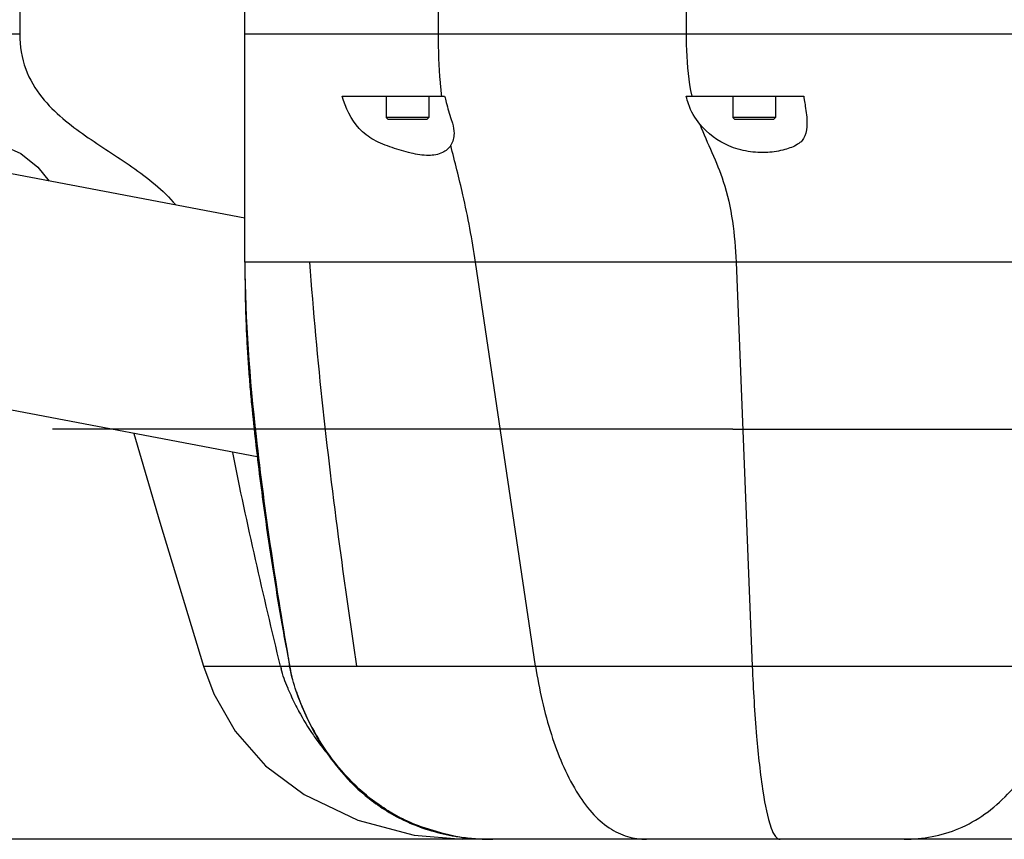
# Model space of a CAD drawing. Header units: millimetres. Extents: x 0 to 2550, y 0 to 1188.
# Tile 74 of 218: x 286 to 311, y 340 to 361. Entities that reach past the tile are written whole.
import ezdxf

# ---------------------------------------------------------------- set-up
doc = ezdxf.new("R2010")
doc.units = ezdxf.units.MM
doc.header["$LTSCALE"] = 46.255
doc.layers.get('0').update_dxf_attribs({"linetype": 'CONTINUOUS'})
for name, color, linetype in [('A1001901_SA_PLATE_ABL6', 7, 'CONTINUOUS'), ('A2100101#AF0_ABL5', 7, 'CONTINUOUS'), ('A2200203_ABL15', 7, 'CONTINUOUS'), ('FRONT_VIEW_VBL0', 7, 'CONTINUOUS'), ('M2000901_PBL4', 7, 'CONTINUOUS'), ('M2000901_PBL53', 7, 'CONTINUOUS'), ('M2200202_PBL16', 7, 'CONTINUOUS'), ('M2200301_PBL103', 7, 'CONTINUOUS'), ('P9140503_BOLT_PBL31', 7, 'CONTINUOUS'), ('P9140503_BOLT_PBL33', 7, 'CONTINUOUS'), ('P9190001_MAGNET_PBL7', 7, 'CONTINUOUS')]:
    doc.layers.add(name, color=color, linetype=linetype)
doc.styles.get("Standard").update_dxf_attribs({"font": 'malgun.ttf'})
doc.dimstyles.new('DIMSTYLE_7', dxfattribs={"dimtxt": 4, "dimasz": 1.5, "dimexe": 1, "dimexo": 0.5, "dimgap": 1, "dimtad": 1, "dimlfac": 5, "dimdsep": 46, "dimtxsty": 'Standard', "dimblk": '_FILLED', "dimblk1": '_FILLED', "dimblk2": '_FILLED', "dimcen": 0.09, "dimclrt": 134, "dimazin": 2, "dimtp": 0.3, "dimtm": 0.3, "dimtfac": 1, "dimtofl": 0, "dimtmove": 0, "dimatfit": 3, "dimldrblk": '_FILLED', "dimfxl": 0, "dimtolj": 1, "dimarcsym": 0})

# ---------------------------------------------------------------- blocks, each defined once
blk = doc.blocks.new('_FILLED')
at = {"color": 0, "linetype": 'ByBlock'}
blk.add_solid([(0, 0), (-1, 0.2), (-1, -0.2)], dxfattribs=at)
blk = doc.blocks.new('*D11')
at = {"color": 134}
for p, q in [((278.716, 361.139), (247.483, 361.139)), ((248.483, 361.139), (248.483, 350.339)), ((248.483, 339.539), (248.483, 350.339)), ((301.755, 339.539), (247.483, 339.539))]:
    blk.add_line(p, q, dxfattribs=at)
at = {"color": 134, "xscale": 1.5, "yscale": 1.5, "zscale": 1.5}
for p, rotation in [((248.483, 361.139), 90), ((248.483, 339.539), 270)]:
    blk.add_blockref('_FILLED', p, dxfattribs=dict(at, rotation=rotation))
at = {"color": 134, "insert": (243.483, 350.339), "char_height": 4, "width": 9.2, "attachment_point": 2, "rotation": 90, "line_spacing_factor": 0.9}
blk.add_mtext('108', dxfattribs=at)
blk = doc.blocks.new('P9190001_MAGNET_PBL7', base_point=(338.1983, 355.6387))
at = {"layer": 'P9190001_MAGNET_PBL7', "color": 1}
for q in [(286.9137, 350.1387), (342.9123, 350.1387)]:
    blk.add_line((304.4829, 350.1387), q, dxfattribs=at)
blk = doc.blocks.new('A1001901_SA_PLATE_ABL6', base_point=(338.198, 355.639))
at = {"layer": 'P9190001_MAGNET_PBL7'}
blk.add_blockref('P9190001_MAGNET_PBL7', (338.198, 355.639), dxfattribs=at)
blk = doc.blocks.new('A2100101#AF0_ABL5', base_point=(338.198, 355.639))
at = {"layer": 'A1001901_SA_PLATE_ABL6'}
blk.add_blockref('A1001901_SA_PLATE_ABL6', (338.198, 355.639), dxfattribs=at)
blk = doc.blocks.new('M2200202_PBL16', base_point=(275.376, 355.2))
at = {"layer": 'M2200202_PBL16', "color": 7}
for p, q in [((273.135, 351.078), (274.671, 359.162)), ((274.904, 359.321), (273.469, 351.767)), ((274.671, 359.162), (274.904, 359.321)), ((274.904, 359.321), (277.459, 358.836)), ((276.198, 352.199), (277.459, 358.836)), ((276.341, 351.881), (277.618, 358.602)), ((277.618, 358.602), (277.459, 358.836)), ((274.336, 351.602), (273.469, 351.767)), ((273.356, 351.175), (273.432, 351.572)), ((273.363, 351.688), (273.432, 351.572)), ((274.014, 351.461), (273.432, 351.572))]:
    blk.add_line(p, q, dxfattribs=at)
at = {"layer": 'M2200202_PBL16', "color": 2}
for p, q in [((274.055, 355.92), (277.002, 355.36)), ((273.551, 353.268), (276.498, 352.708))]:
    blk.add_line(p, q, dxfattribs=at)
at = {"layer": 'M2200202_PBL16', "color": 7}
for centre, radius, start, end in [((270.973, 355.01), 4.092, 305.7225, 307.579), ((270.74, 355.788), 4.868, 300.8488, 302.6089)]:
    blk.add_arc(centre, radius, start, end, dxfattribs=at)
blk = doc.blocks.new('M2200301_PBL103', base_point=(284.321, 353.863))
at = {"layer": 'M2200301_PBL103', "color": 7}
for p, q in [((291.883, 355.586), (277.562, 358.308)), ((292.201, 349.419), (276.442, 352.413))]:
    blk.add_line(p, q, dxfattribs=at)
blk = doc.blocks.new('A2200203_ABL15', base_point=(282.668, 354.37))
at = {"layer": 'M2200202_PBL16'}
blk.add_blockref('M2200202_PBL16', (275.376, 355.2), dxfattribs=at)
at = {"layer": 'M2200301_PBL103'}
blk.add_blockref('M2200301_PBL103', (284.321, 353.863), dxfattribs=at)
blk = doc.blocks.new('P9140503_BOLT_PBL31', base_point=(296.083, 358.439))
at = {"layer": 'P9140503_BOLT_PBL31', "color": 7}
for p, q in [((295.533, 358.739), (295.533, 358.189)), ((296.633, 358.739), (296.633, 358.189)), ((295.583, 358.139), (295.533, 358.189)), ((296.633, 358.189), (295.533, 358.189)), ((296.583, 358.139), (295.583, 358.139)), ((296.583, 358.139), (296.633, 358.189))]:
    blk.add_line(p, q, dxfattribs=at)
blk = doc.blocks.new('P9140503_BOLT_PBL33', base_point=(305.034, 358.439))
at = {"layer": 'P9140503_BOLT_PBL33', "color": 7}
for p, q in [((304.484, 358.739), (304.484, 358.189)), ((305.584, 358.739), (305.584, 358.189)), ((304.534, 358.139), (304.484, 358.189)), ((305.584, 358.189), (304.484, 358.189)), ((305.534, 358.139), (304.534, 358.139)), ((305.534, 358.139), (305.584, 358.189))]:
    blk.add_line(p, q, dxfattribs=at)
blk = doc.blocks.new('M2000901_PBL53', base_point=(305.025, 351.339))
at = {"layer": 'M2000901_PBL53', "color": 2}
for p, q in [((286.066, 363.139), (286.066, 360.339)), ((286.066, 360.339), (284.308, 360.339)), ((290.81, 344.011), (293.038, 344.011))]:
    blk.add_line(p, q, dxfattribs=at)
at = {"layer": 'M2000901_PBL53', "color": 7}
for p, q in [((296.25, 339.646), (297.5, 339.539)), ((298.283, 339.539), (297.5, 339.539)), ((320.619, 339.539), (298.748, 339.539))]:
    blk.add_line(p, q, dxfattribs=at)
for points in [[(284.308, 360.339), (284.314, 360.168), (284.349, 359.836), (284.423, 359.437), (284.547, 358.993), (284.739, 358.521), (285.019, 358.047), (285.333, 357.69), (285.675, 357.451), (286.092, 357.254), (286.537, 356.905), (286.83, 356.546)], [(289.013, 350.024), (289.681, 347.73), (290.81, 344.011)], [(290.81, 344.011), (291.081, 343.294), (291.63, 342.335), (292.414, 341.441), (293.412, 340.697), (294.802, 340.032), (296.25, 339.646)]]:
    blk.add_lwpolyline(points, dxfattribs=at)
at = {"layer": 'M2000901_PBL53', "color": 2}
for centre, radius, start, end in [((295.543, 344.673), 2.821, 193.5864, 194.436), ((295.652, 344.701), 2.933, 194.4336, 194.8958), ((298.156, 345.547), 5.578, 202.0993, 202.8897), ((298.479, 345.685), 5.929, 202.9034, 205.1858), ((298.883, 345.875), 6.375, 205.1885, 208.0406), ((299.097, 345.987), 6.617, 208.0228, 208.2756), ((299.199, 346.043), 6.733, 208.2879, 214.5398), ((299.208, 346.048), 6.743, 214.5317, 215.7975), ((299.131, 345.992), 6.648, 215.7886, 219.9583)]:
    blk.add_arc(centre, radius, start, end, dxfattribs=at)
blk.add_open_spline([(286.066, 360.339), (286.066, 360.033), (286.16, 359.44), (286.598, 358.705), (287.159, 358.157), (287.949, 357.57), (288.989, 356.928), (289.773, 356.315), (290.094, 355.933)], degree=3, knots=[0, 0, 0, 0, 0.147954, 0.282847, 0.406697, 0.525405, 0.758638, 1, 1, 1, 1], dxfattribs=at)
for points in [[(292.801, 344.011), (292.358, 345.844), (291.938, 347.684), (291.567, 349.534)], [(292.988, 343.448), (292.922, 343.611), (292.862, 343.777), (292.817, 343.947)]]:
    blk.add_open_spline(points, degree=3, dxfattribs=at)
blk = doc.blocks.new('M2000901_PBL4', base_point=(284.3579, 351.3387))
at = {"layer": 'M2000901_PBL4', "color": 7}
for p, q in [((291.8829, 354.4517), (291.8829, 363.1387)), ((294.3968, 358.7387), (297.0409, 358.7387)), ((303.2831, 358.7387), (306.3147, 358.7387)), ((291.8829, 354.4517), (291.8828, 354.3273)), ((291.8828, 354.3273), (291.8829, 354.2361)), ((291.8829, 354.2361), (291.8832, 354.1383)), ((291.8832, 354.1383), (291.8838, 354.0343)), ((291.8838, 354.0343), (291.8848, 353.9246)), ((291.8848, 353.9246), (291.8861, 353.81)), ((292.0661, 350.6515), (292.0788, 350.5242)), ((292.0788, 350.5242), (292.0917, 350.3974)), ((292.0917, 350.3974), (292.1048, 350.2711)), ((292.1048, 350.2711), (292.1182, 350.1453)), ((292.1182, 350.1453), (292.1318, 350.0201)), ((292.1525, 349.8334), (292.1666, 349.7097)), ((292.1666, 349.7097), (292.1809, 349.5866)), ((292.1809, 349.5866), (292.1953, 349.4642)), ((292.1953, 349.4642), (292.2098, 349.3425)), ((292.2098, 349.3425), (292.2245, 349.2215)), ((292.2245, 349.2215), (292.2394, 349.101)), ((292.2394, 349.101), (292.2544, 348.981)), ((292.2544, 348.981), (292.2695, 348.8613)), ((292.2695, 348.8613), (292.2848, 348.7421)), ((292.2848, 348.7421), (292.3003, 348.6233)), ((292.3003, 348.6233), (292.3158, 348.505)), ((292.3158, 348.505), (292.3315, 348.3871)), ((292.3315, 348.3871), (292.3473, 348.2697)), ((292.3473, 348.2697), (292.3712, 348.0946)), ((292.3712, 348.0946), (292.3953, 347.9206)), ((292.3953, 347.9206), (292.4196, 347.7479)), ((292.4196, 347.7479), (292.4441, 347.5764)), ((292.4441, 347.5764), (292.4687, 347.4062)), ((292.4687, 347.4062), (292.4935, 347.2374)), ((292.4935, 347.2374), (292.5184, 347.0701)), ((292.5184, 347.0701), (292.5434, 346.9042)), ((292.5434, 346.9042), (292.5684, 346.7399)), ((292.5684, 346.7399), (292.5936, 346.5772)), ((292.5936, 346.5772), (292.6188, 346.4161)), ((292.6188, 346.4161), (292.644, 346.2567)), ((292.644, 346.2567), (292.6692, 346.0992)), ((292.6692, 346.0992), (292.686, 345.9953)), ((292.686, 345.9953), (292.711, 345.8414)), ((292.711, 345.8414), (292.7361, 345.6898)), ((292.7361, 345.6898), (292.761, 345.5406)), ((292.761, 345.5406), (292.7858, 345.394)), ((292.7858, 345.394), (292.8104, 345.2502)), ((292.8104, 345.2502), (292.8349, 345.1093)), ((292.8349, 345.1093), (292.8591, 344.9715)), ((292.8591, 344.9715), (292.8751, 344.8816)), ((292.8751, 344.8816), (292.8911, 344.7933)), ((292.8911, 344.7933), (292.9069, 344.7068)), ((292.9069, 344.7068), (292.9226, 344.6221)), ((292.9226, 344.6221), (292.9382, 344.5394)), ((292.9382, 344.5394), (292.9613, 344.4191)), ((292.9613, 344.4191), (292.9908, 344.2662)), ((292.9908, 344.2662), (293.0046, 344.1936)), ((293.0046, 344.1936), (293.017, 344.1272)), ((293.017, 344.1272), (293.0276, 344.0693)), ((293.02, 344.1223), (293.0377, 344.0106)), ((293.0276, 344.0693), (293.0339, 344.0341)), ((293.029, 344.0614), (293.0315, 344.0468)), ((293.0377, 344.0106), (293.0592, 343.9077)), ((293.0378, 344.0106), (293.0381, 344.0106)), ((293.0578, 343.9074), (293.0381, 344.0106)), ((293.0977, 343.7347), (293.0578, 343.9074)), ((293.2258, 343.3115), (293.3266, 343.0386)), ((297.1349, 339.6498), (297.5813, 339.5787)), ((297.2635, 339.6297), (297.2868, 339.6254)), ((298.105, 339.5413), (298.1513, 339.5401)), ((298.1513, 339.5401), (298.1807, 339.5395)), ((298.1807, 339.5395), (298.2108, 339.5391)), ((298.1808, 339.5395), (298.2864, 339.5387)), ((298.2829, 339.5387), (298.2471, 339.5388)), ((312.6565, 339.5387), (298.2829, 339.5387))]:
    blk.add_line(p, q, dxfattribs=at)
at = {"layer": 'M2000901_PBL4', "color": 2}
for p, q in [((296.8829, 360.3387), (296.8829, 361.1387)), ((303.2784, 361.1387), (303.2784, 360.3387)), ((312.074, 360.3387), (291.8829, 360.3387)), ((318.9835, 354.4517), (291.8829, 354.4517)), ((299.3904, 344.0106), (297.8384, 354.4517)), ((304.5674, 354.4517), (304.9859, 344.0106)), ((293.0337, 344.034), (293.0314, 344.0468)), ((293.0378, 344.0106), (293.0337, 344.034)), ((293.034, 344.0341), (293.0381, 344.0106)), ((293.0341, 344.0341), (293.0381, 344.0106)), ((293.0381, 344.0106), (304.9859, 344.0106))]:
    blk.add_line(p, q, dxfattribs=at)
at = {"layer": 'M2000901_PBL4', "color": 7}
for points in [[(291.8861, 353.81), (291.8869, 353.751), (291.8878, 353.6911), (291.8889, 353.6303), (291.89, 353.5687), (291.8913, 353.5064), (291.8926, 353.4435), (291.8941, 353.38), (291.8957, 353.3159), (291.8975, 353.2516), (291.8993, 353.187), (291.9013, 353.1223), (291.9034, 353.0574), (291.9056, 352.9924), (291.908, 352.9273), (291.9104, 352.8621), (291.913, 352.7969), (291.9157, 352.7315), (291.9186, 352.6662), (291.9216, 352.6008), (291.9247, 352.5354), (291.9279, 352.4699), (291.9313, 352.4045), (291.9348, 352.339), (291.9384, 352.2736), (291.9422, 352.2081), (291.9461, 352.1427), (291.9502, 352.0772), (291.9543, 352.0118), (291.9586, 351.9464), (291.963, 351.8811), (291.9675, 351.8157), (291.9721, 351.7504), (291.9769, 351.6852), (291.9817, 351.62), (291.9867, 351.5548), (291.9918, 351.4898), (291.9969, 351.4247), (292.0022, 351.3598), (292.0076, 351.2949), (292.013, 351.2302), (292.0186, 351.1655), (292.0243, 351.1009), (292.03, 351.0364), (292.0358, 350.972), (292.0417, 350.9077), (292.0477, 350.8435), (292.0538, 350.7794), (292.0661, 350.6515)], [(292.1318, 350.0201), (292.1387, 349.9577), (292.1525, 349.8334)], [(293.0582, 343.9048), (293.0635, 343.8797), (293.0715, 343.8434), (293.0795, 343.8087), (293.0882, 343.7723), (293.0979, 343.7335)], [(293.3266, 343.0386), (293.5167, 342.6049), (293.7698, 342.1306)], [(293.7698, 342.1306), (294.112, 341.6114), (294.5863, 341.0485), (295.2709, 340.4554), (296.146, 339.959), (297.1349, 339.6498)], [(297.2868, 339.6254), (297.3257, 339.6185), (297.3744, 339.6103), (297.425, 339.6023), (297.4755, 339.5948), (297.5258, 339.5878), (297.5762, 339.5812), (297.6268, 339.5752), (297.6786, 339.5695), (297.7311, 339.5642), (297.7833, 339.5595), (297.8341, 339.5554), (297.8824, 339.5519), (297.9275, 339.5491), (297.9693, 339.5467), (298.0076, 339.5449), (298.0426, 339.5434), (298.075, 339.5422), (298.105, 339.5413)]]:
    blk.add_lwpolyline(points, dxfattribs=at)
for centre, radius, start, end in [((312.6278, 359.7004), 6.386, 188.66155, 189.53037), ((295.6065, 344.4581), 2.6074, 189.88232, 190.22899), ((296.0708, 344.5437), 3.0796, 190.26325, 191.92491), ((299.0172, 345.3023), 6.1241, 198.64367, 198.9729), ((299.2758, 345.4507), 6.4178, 203.06822, 211.10761), ((298.2507, 345.2943), 5.7546, 263.32002, 265.49056), ((298.2697, 345.5364), 5.9975, 265.49113, 267.60669), ((298.2798, 345.768), 6.2293, 267.6033, 269.08985), ((298.2825, 345.9148), 6.3761, 269.08651, 269.68205), ((298.2829, 345.9827), 6.4441, 269.68157, 270.0002)]:
    blk.add_arc(centre, radius, start, end, dxfattribs=at)
at = {"layer": 'M2000901_PBL4', "color": 2}
for centre, radius, start, end in [((299.2553, 345.3855), 6.3762, 198.9838, 202.48861), ((299.4529, 345.4643), 6.589, 202.46461, 204.48865), ((299.4223, 345.4499), 6.5552, 204.48479, 208.55167), ((299.2502, 345.3574), 6.3598, 208.56141, 210.78811), ((298.1941, 344.882), 5.3383, 259.63142, 259.95335), ((298.2195, 345.0334), 5.4919, 259.96847, 263.32725), ((298.2823, 345.5575), 6.0188, 269.03373, 269.31968), ((298.2827, 345.5947), 6.056, 269.31974, 269.66334)]:
    blk.add_arc(centre, radius, start, end, dxfattribs=at)
for points, knots in [([(296.9677, 358.7387), (296.9535, 358.8563), (296.8991, 359.3879), (296.8829, 359.9229), (296.8829, 360.3387)], [0, 0, 0, 0, 0.2218132, 1, 1, 1, 1]), ([(303.2784, 360.3387), (303.2784, 360.1977), (303.2876, 359.6621), (303.3405, 359.1251), (303.4227, 358.7387)], [0, 0, 0, 0, 0.2629355, 1, 1, 1, 1]), ([(303.6348, 358.0126), (303.7275, 357.7642), (303.9514, 357.2817), (304.4242, 356.1379), (304.5392, 355.1545), (304.5674, 354.4517)], [0, 0, 0, 0, 0.2146163, 0.4304866, 1, 1, 1, 1]), ([(297.8384, 354.4517), (297.7516, 355.0358), (297.5645, 356.0489), (297.3022, 357.0438), (297.201, 357.4702)], [0, 0, 0, 0, 0.5740081, 1, 1, 1, 1]), ([(291.8829, 354.4517), (291.8829, 352.9469), (292.164, 349.4532), (292.6926, 345.9964), (293.034, 344.0341)], [0, 0, 0, 0, 0.4303563, 1, 1, 1, 1]), ([(294.7745, 344.0106), (294.631, 344.965), (294.1352, 348.4338), (293.7419, 351.9191), (293.559, 354.4517)], [0, 0, 0, 0, 0.2754116, 1, 1, 1, 1]), ([(299.3904, 344.0106), (299.4794, 343.4121), (299.7346, 342.3), (300.2499, 341.0209), (300.8089, 340.2363), (301.2587, 339.8282), (301.7489, 339.5875), (302.0911, 339.5387), (302.2552, 339.5387)], [0, 0, 0, 0, 0.3179288, 0.5979448, 0.7172541, 0.8214831, 0.9137686, 1, 1, 1, 1]), ([(304.9859, 344.0106), (305.8258, 344.0044), (307.5015, 344.0134), (310.2145, 344.0095), (312.0877, 344.0106), (313.125, 344.0106)], [0, 0, 0, 0, 0.3095796, 0.6176432, 1, 1, 1, 1]), ([(304.9859, 344.0106), (305.0102, 343.4054), (305.0789, 342.3114), (305.2225, 340.9157), (305.3897, 340.0378), (305.5482, 339.6323), (305.6599, 339.5387), (305.7048, 339.5387)], [0, 0, 0, 0, 0.3948164, 0.7135507, 0.9171202, 0.9707668, 1, 1, 1, 1]), ([(308.91, 339.5387), (309.3901, 339.5387), (310.4008, 339.7241), (311.71, 340.6869), (312.4802, 341.9042), (312.9247, 343.0526), (313.0842, 343.6834), (313.125, 344.0106)], [0, 0, 0, 0, 0.2158365, 0.4465856, 0.7095651, 0.8518073, 1, 1, 1, 1]), ([(297.2634, 339.6297), (296.8582, 339.7047), (296.0951, 339.9441), (294.8358, 340.7225), (294.1324, 341.5526), (293.7809, 342.135)], [0, 0, 0, 0, 0.2804868, 0.5370793, 1, 1, 1, 1]), ([(293.7867, 342.1021), (294.1266, 341.5316), (294.8127, 340.7117), (296.0598, 339.9421), (296.8245, 339.7056), (297.2333, 339.6308)], [0, 0, 0, 0, 0.4567206, 0.714196, 1, 1, 1, 1])]:
    blk.add_open_spline(points, degree=3, knots=knots, dxfattribs=at)
at = {"layer": 'M2000901_PBL4', "color": 7}
for points, knots in [([(297.201, 357.4702), (297.1494, 357.3892), (296.9721, 357.2404), (296.593, 357.1859), (296.1531, 357.2606), (295.6817, 357.4024), (295.212, 357.5834), (294.6894, 357.9807), (294.4818, 358.437), (294.3968, 358.7387)], [0, 0, 0, 0, 0.0810848, 0.1837048, 0.3127351, 0.4558843, 0.5992473, 0.7353997, 1, 1, 1, 1]), ([(297.0409, 358.7387), (297.0535, 358.6849), (297.1036, 358.4822), (297.1641, 358.2822), (297.213, 358.1367)], [0, 0, 0, 0, 0.2646622, 1, 1, 1, 1]), ([(303.6348, 358.0126), (303.5043, 358.1658), (303.3683, 358.41), (303.2981, 358.6712), (303.2831, 358.7387)], [0, 0, 0, 0, 0.7444356, 1, 1, 1, 1]), ([(306.33, 358.6431), (306.3393, 358.588), (306.3724, 358.3848), (306.3999, 358.1793), (306.3999, 358.0291)], [0, 0, 0, 0, 0.2709345, 1, 1, 1, 1]), ([(297.213, 358.1367), (297.2237, 358.1048), (297.2603, 357.9863), (297.2829, 357.8621), (297.2829, 357.7716)], [0, 0, 0, 0, 0.2710385, 1, 1, 1, 1]), ([(306.3999, 358.0291), (306.3999, 357.9212), (306.385, 357.76), (306.2767, 357.5821), (306.1055, 357.4463), (305.8005, 357.3419), (305.3681, 357.2635), (304.8722, 357.2948), (304.2378, 357.4676), (303.8362, 357.7761), (303.6348, 358.0126)], [0, 0, 0, 0, 0.0958521, 0.1380507, 0.1815602, 0.2870796, 0.4200987, 0.5706855, 0.7240711, 1, 1, 1, 1]), ([(293.3712, 342.9361), (293.341, 343.007), (293.2356, 343.2681), (293.148, 343.5366), (293.0977, 343.7347)], [0, 0, 0, 0, 0.2739561, 1, 1, 1, 1])]:
    blk.add_open_spline(points, degree=3, knots=knots, dxfattribs=at)
blk.add_open_spline([(297.2829, 357.7716), (297.2829, 357.6675), (297.257, 357.558), (297.201, 357.4702)], degree=3, dxfattribs=at)
at = {"layer": 'M2000901_PBL4', "color": 134}
dim = blk.add_linear_dim(base=(248.4829, 361.1387), p1=(302.2552, 339.5387), p2=(279.2161, 361.1387), angle=90, dimstyle='DIMSTYLE_7', dxfattribs=at)
dim.commit()
dim.dimension.update_dxf_attribs({"geometry": '*D11', "text_midpoint": (248.4829, 350.4208), "dimtype": 160})
blk = doc.blocks.new('FRONT_VIEW_VBL0', base_point=(321.454, 314.428))
at = {"layer": 'A2100101#AF0_ABL5'}
blk.add_blockref('A2100101#AF0_ABL5', (338.198, 355.639), dxfattribs=at)
at = {"layer": 'A2200203_ABL15'}
blk.add_blockref('A2200203_ABL15', (282.668, 354.37), dxfattribs=at)
at = {"layer": 'M2000901_PBL4'}
blk.add_blockref('M2000901_PBL4', (284.358, 351.339), dxfattribs=at)
at = {"layer": 'M2000901_PBL53'}
blk.add_blockref('M2000901_PBL53', (305.025, 351.339), dxfattribs=at)
at = {"layer": 'P9140503_BOLT_PBL31'}
blk.add_blockref('P9140503_BOLT_PBL31', (296.083, 358.439), dxfattribs=at)
at = {"layer": 'P9140503_BOLT_PBL33'}
blk.add_blockref('P9140503_BOLT_PBL33', (305.034, 358.439), dxfattribs=at)

msp = doc.modelspace()

# ---------------------------------------------------------------- block references
at = {"layer": 'FRONT_VIEW_VBL0'}
msp.add_blockref('FRONT_VIEW_VBL0', (321.4543, 314.4281), dxfattribs=at)

doc.saveas('drawing.dxf')
